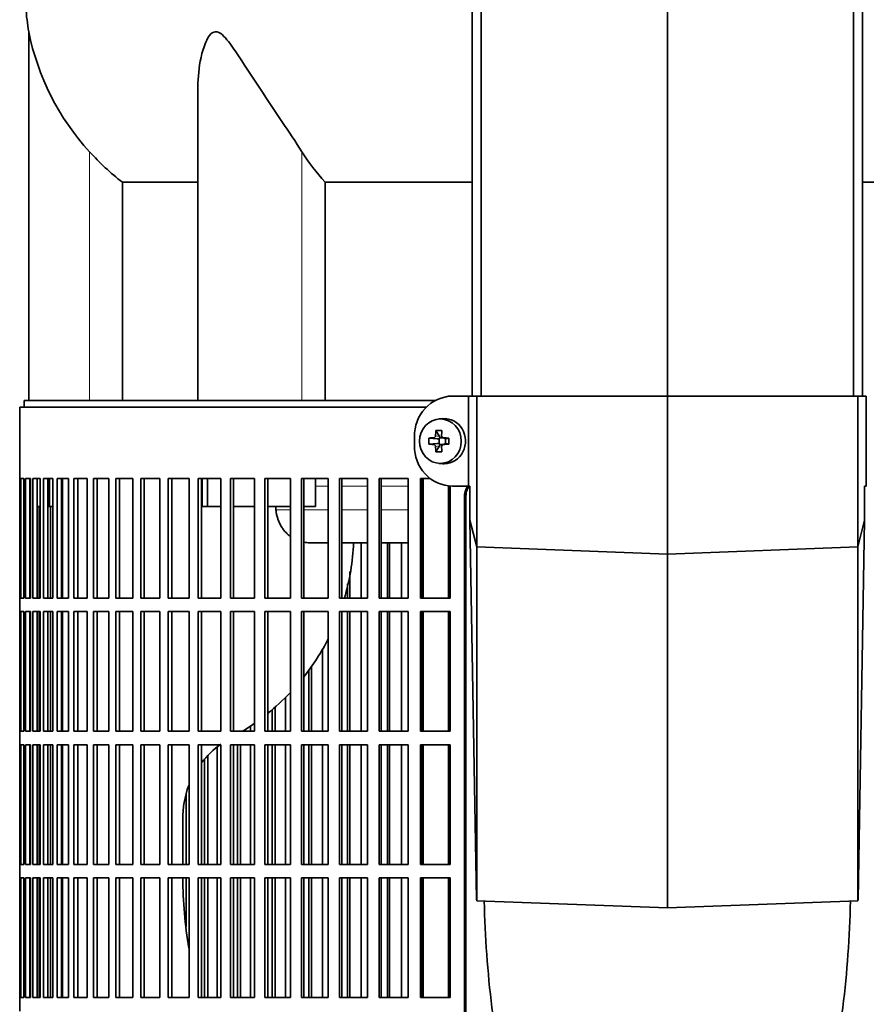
# Model space of a CAD drawing. Header units: millimetres. Extents: x 416 to 1308, y -2710 to 2025.
# Tile 14 of 27: x 423 to 610, y -405 to -187. Entities that reach past the tile are written whole.
import ezdxf

# ---------------------------------------------------------------- set-up
doc = ezdxf.new("R2010")
doc.units = ezdxf.units.MM
for name, color, linetype in [('M5X8_UNI7687', 7, 'Continuous'), ('MID_344-7', 7, 'Continuous'), ('VSI344-454_FILTR', 7, 'Continuous'), ('VSI344-454_SUPPO', 7, 'Continuous'), ('VSI344-454_TERMI', 7, 'Continuous'), ('VSI344_DIFFUSORE', 7, 'Continuous')]:
    doc.layers.add(name, color=color, linetype=linetype)

# ---------------------------------------------------------------- blocks, each defined once
blk = doc.blocks.new('SE')
at = {"layer": 'M5X8_UNI7687', "color": 7, "linetype": 'Continuous', "lineweight": 35}
for p, q in [((516.5, -274.99), (515.65, -275.06)), ((515.01, -277.64), (515.78, -278.94)), ((513.47, -279.28), (515.31, -279.44)), ((513.47, -280.67), (515.31, -280.51)), ((515.01, -282.31), (515.78, -281.01)), ((515.71, -280.54), (515.71, -279.41)), ((515.88, -279.23), (516.5, -279.23)), ((516.46, -280.73), (515.88, -280.73)), ((516.58, -279.24), (517.17, -279.44)), ((517.17, -280.51), (516.58, -280.71)), ((517.12, -279.42), (517.12, -280.53)), ((517.85, -279.28), (517.25, -279.44)), ((517.85, -280.67), (517.25, -280.51)), ((515.65, -284.89), (516.5, -284.96))]:
    blk.add_line(p, q, dxfattribs=at)
at = {"layer": 'M5X8_UNI7687', "color": 4, "linetype": 'Continuous', "lineweight": 9}
for p, q in [((514.92, -278.77), (515.78, -278.94)), ((515.31, -279.44), (514.46, -279.27)), ((514.46, -280.69), (515.31, -280.51)), ((515.78, -281.01), (514.92, -281.19)), ((516.73, -279.27), (517.25, -279.44)), ((517.25, -280.51), (516.73, -280.69))]:
    blk.add_line(p, q, dxfattribs=at)
at = {"layer": 'M5X8_UNI7687', "color": 7, "linetype": 'Continuous', "lineweight": 35}
for centre, radius, start, end in [((514.42, -278.76), 0.507, 274.3811, 359.1806), ((516.73, -278.79), 0.476, 177.2742, 269.1642), ((524.63, -279.98), 11.19, 176.4519, 183.5481), ((514.42, -281.19), 0.507, 0.8192, 85.6192), ((516.73, -281.16), 0.476, 90.8359, 182.7257), ((483.9, -279.98), 33.96, 358.8317, 1.1683)]:
    blk.add_arc(centre, radius, start, end, dxfattribs=at)
blk.add_ellipse((516, -279.98), major_axis=(0, -4.93), ratio=0.939693, dxfattribs=at)
for centre, major_axis, ratio, start_param, end_param in [((516.86, -279.98), (0, -5), 0.939693, 0, 3.218028), ((519.12, -279.98), (0, 10), 0.422618, 1.335108, 1.449667), ((518.22, -283.04), (-8.99, 2.22), 0.549436, -1.223909, -1.074217), ((515.3, -278.94), (0.521, -0.505), 0.511875, 0.559691, 1.077892), ((518.83, -279.98), (0, 10), 0.258819, 1.335108, 1.449667), ((518.97, -280.13), (-9.99, 0.3), 0.0819, -1.099374, -0.984815), ((518.97, -279.82), (-9.99, -0.3), 0.0819, 0.984815, 1.099374), ((519.12, -279.98), (0, -10), 0.422618, -1.449667, -1.335108), ((515.3, -278.94), (0.805, -0.118), 0.613124, 4.809424, 5.327625), ((515.3, -281.01), (0.805, 0.118), 0.613124, 0.95556, 1.473761), ((515.47, -278.98), (0.03, -0.501), 0.939258, 0.461161, 0.987959), ((515.47, -280.98), (0.03, 0.501), 0.939258, 5.295226, 5.822024), ((515.3, -281.01), (0.521, 0.505), 0.511875, 5.205293, 5.723494), ((518.83, -279.98), (0, -10), 0.258819, -1.449667, -1.335108), ((518.97, -280.13), (-9.99, 0.3), 0.0819, -1.456192, -1.341632), ((518.97, -279.82), (-9.99, -0.3), 0.0819, 1.341632, 1.456192), ((517.25, -278.94), (0.052, 0.506), 0.51441, 3.025925, 3.331693), ((517.25, -281.01), (0.052, -0.506), 0.51441, 2.951492, 3.25726), ((518.22, -276.91), (-8.99, -2.22), 0.549436, 1.074217, 1.223909), ((516.86, -279.98), (0, -5), 0.939693, 6.20675, 6.283185)]:
    blk.add_ellipse(centre, major_axis=major_axis, ratio=ratio, start_param=start_param, end_param=end_param, dxfattribs=at)
at = {"layer": 'MID_344-7', "color": 7, "linetype": 'Continuous', "lineweight": 35}
for p, q in [((523.07, 1232.02), (523.07, -269.98)), ((525.04, -269.98), (525.04, 1232.02)), ((566.28, -269.98), (566.28, 1232.02)), ((607.52, -269.98), (607.52, 1232.02)), ((609.49, 1232.02), (609.49, -269.98))]:
    blk.add_line(p, q, dxfattribs=at)
at = {"layer": 'VSI344-454_FILTR', "color": 7, "linetype": 'Continuous', "lineweight": 35}
for p, q in [((512.82, -272.48), (422.78, -272.48)), ((422.78, -272.48), (422.78, -288.23)), ((422.78, -288.23), (422.9, -288.23)), ((422.78, -314.73), (422.78, -288.23)), ((422.9, -314.73), (422.9, -288.23)), ((423.06, -288.23), (423.67, -288.23)), ((423.06, -314.73), (423.06, -288.23)), ((423.67, -314.73), (423.67, -288.23)), ((424.04, -288.23), (425.14, -288.23)), ((424.04, -314.73), (424.04, -288.23)), ((425.03, -314.73), (425.03, -288.23)), ((425.14, -314.73), (425.14, -288.23)), ((425.71, -288.23), (427.29, -288.23)), ((425.71, -314.73), (425.71, -288.23)), ((426.68, -314.73), (426.68, -288.23)), ((427.29, -314.73), (427.29, -288.23)), ((428.06, -288.23), (430.12, -288.23)), ((428.06, -314.73), (428.06, -288.23)), ((429.02, -314.73), (429.02, -288.23)), ((430.12, -314.73), (430.12, -288.23)), ((431.09, -288.23), (433.61, -288.23)), ((431.09, -314.73), (431.09, -288.23)), ((432.02, -314.73), (432.02, -288.23)), ((433.61, -314.73), (433.61, -288.23)), ((434.78, -288.23), (437.75, -288.23)), ((434.78, -314.73), (434.78, -288.23)), ((435.68, -314.73), (435.68, -288.23)), ((437.75, -314.73), (437.75, -288.23)), ((439.1, -288.23), (442.51, -288.23)), ((439.1, -314.73), (439.1, -288.23)), ((439.98, -314.73), (439.98, -288.23)), ((442.51, -314.73), (442.51, -288.23)), ((444.05, -288.23), (447.88, -288.23)), ((444.05, -314.73), (444.05, -288.23)), ((444.89, -314.73), (444.89, -288.23)), ((447.88, -314.73), (447.88, -288.23)), ((449.59, -288.23), (453.83, -288.23)), ((449.59, -314.73), (449.59, -288.23)), ((450.39, -314.73), (450.39, -288.23)), ((453.83, -314.73), (453.83, -288.23)), ((455.7, -288.23), (460.32, -288.23)), ((455.7, -314.73), (455.7, -288.23)), ((456.46, -314.73), (456.46, -288.23)), ((460.32, -314.73), (460.32, -288.23)), ((462.35, -288.23), (467.33, -288.23)), ((462.35, -314.73), (462.35, -288.23)), ((463.06, -314.73), (463.06, -288.23)), ((467.33, -314.73), (467.33, -288.23)), ((469.51, -288.23), (474.82, -288.23)), ((469.51, -314.73), (469.51, -288.23)), ((470.16, -314.73), (470.16, -288.23)), ((474.82, -314.73), (474.82, -288.23)), ((477.13, -288.23), (482.75, -288.23)), ((477.13, -314.73), (477.13, -288.23)), ((477.74, -314.73), (477.74, -288.23)), ((482.75, -314.73), (482.75, -288.23)), ((485.2, -288.23), (491.1, -288.23)), ((485.2, -314.73), (485.2, -288.23)), ((485.74, -314.73), (485.74, -288.23)), ((491.1, -314.73), (491.1, -288.23)), ((493.65, -288.23), (499.81, -288.23)), ((493.65, -314.73), (493.65, -288.23)), ((494.14, -314.73), (494.14, -288.23)), ((499.81, -314.73), (499.81, -288.23)), ((502.46, -288.23), (508.84, -288.23)), ((502.46, -314.73), (502.46, -288.23)), ((502.89, -314.73), (502.89, -288.23)), ((508.84, -314.73), (508.84, -288.23)), ((511.58, -288.23), (513.71, -288.23)), ((511.58, -314.73), (511.58, -288.23)), ((511.94, -314.73), (511.94, -288.23)), ((518.15, -314.73), (518.15, -289.92)), ((521.34, -563.48), (521.34, -292.48)), ((521.65, -563.48), (521.65, -292.48)), ((427.11, -314.73), (427.11, -294.48)), ((429.59, -314.73), (429.59, -294.48)), ((498.47, -314.73), (498.47, -302.48)), ((504.28, -314.73), (504.28, -302.48)), ((504.74, -314.73), (504.74, -302.48)), ((507.38, -314.73), (507.38, -302.48)), ((495.92, -314.73), (495.92, -308.84)), ((495.41, -314.73), (495.41, -311.6)), ((422.78, -314.73), (422.9, -314.73)), ((422.78, -314.73), (422.78, -317.73)), ((423.06, -314.73), (423.67, -314.73)), ((424.04, -314.73), (425.14, -314.73)), ((425.71, -314.73), (427.29, -314.73)), ((428.06, -314.73), (430.12, -314.73)), ((431.09, -314.73), (433.61, -314.73)), ((434.78, -314.73), (437.75, -314.73)), ((439.1, -314.73), (442.51, -314.73)), ((444.05, -314.73), (447.88, -314.73)), ((449.59, -314.73), (453.83, -314.73)), ((455.7, -314.73), (460.32, -314.73)), ((462.35, -314.73), (467.33, -314.73)), ((469.51, -314.73), (474.82, -314.73)), ((477.13, -314.73), (482.75, -314.73)), ((485.2, -314.73), (491.1, -314.73)), ((493.65, -314.73), (499.81, -314.73)), ((502.46, -314.73), (508.84, -314.73)), ((511.58, -314.73), (518.15, -314.73)), ((422.78, -317.73), (422.9, -317.73)), ((422.78, -344.23), (422.78, -317.73)), ((422.9, -344.23), (422.9, -317.73)), ((423.06, -317.73), (423.67, -317.73)), ((423.06, -344.23), (423.06, -317.73)), ((423.67, -344.23), (423.67, -317.73)), ((424.04, -317.73), (425.14, -317.73)), ((424.04, -344.23), (424.04, -317.73)), ((425.03, -344.23), (425.03, -317.73)), ((425.14, -344.23), (425.14, -317.73)), ((425.71, -317.73), (427.29, -317.73)), ((425.71, -344.23), (425.71, -317.73)), ((426.68, -344.23), (426.68, -317.73)), ((427.11, -344.23), (427.11, -317.73)), ((427.29, -344.23), (427.29, -317.73)), ((428.06, -317.73), (430.12, -317.73)), ((428.06, -344.23), (428.06, -317.73)), ((429.02, -344.23), (429.02, -317.73)), ((429.59, -344.23), (429.59, -317.73)), ((430.12, -344.23), (430.12, -317.73)), ((431.09, -317.73), (433.61, -317.73)), ((431.09, -344.23), (431.09, -317.73)), ((432.02, -344.23), (432.02, -317.73)), ((433.61, -344.23), (433.61, -317.73)), ((434.78, -317.73), (437.75, -317.73)), ((434.78, -344.23), (434.78, -317.73)), ((435.68, -344.23), (435.68, -317.73)), ((437.75, -344.23), (437.75, -317.73)), ((439.1, -317.73), (442.51, -317.73)), ((439.1, -344.23), (439.1, -317.73)), ((439.98, -344.23), (439.98, -317.73)), ((442.51, -344.23), (442.51, -317.73)), ((444.05, -317.73), (447.88, -317.73)), ((444.05, -344.23), (444.05, -317.73)), ((444.89, -344.23), (444.89, -317.73)), ((447.88, -344.23), (447.88, -317.73)), ((449.59, -317.73), (453.83, -317.73)), ((449.59, -344.23), (449.59, -317.73)), ((450.39, -344.23), (450.39, -317.73)), ((453.83, -344.23), (453.83, -317.73)), ((455.7, -317.73), (460.32, -317.73)), ((455.7, -344.23), (455.7, -317.73)), ((456.46, -344.23), (456.46, -317.73)), ((460.32, -344.23), (460.32, -317.73)), ((462.35, -317.73), (467.33, -317.73)), ((462.35, -344.23), (462.35, -317.73)), ((463.06, -344.23), (463.06, -317.73)), ((467.33, -344.23), (467.33, -317.73)), ((469.51, -317.73), (474.82, -317.73)), ((469.51, -344.23), (469.51, -317.73)), ((470.16, -344.23), (470.16, -317.73)), ((474.82, -344.23), (474.82, -317.73)), ((477.13, -317.73), (482.75, -317.73)), ((477.13, -344.23), (477.13, -317.73)), ((477.74, -344.23), (477.74, -317.73)), ((482.75, -344.23), (482.75, -317.73)), ((485.2, -317.73), (491.1, -317.73)), ((485.2, -344.23), (485.2, -317.73)), ((485.74, -344.23), (485.74, -317.73)), ((491.1, -344.23), (491.1, -317.73)), ((493.65, -317.73), (499.81, -317.73)), ((493.65, -344.23), (493.65, -317.73)), ((494.14, -344.23), (494.14, -317.73)), ((495.41, -344.23), (495.41, -317.73)), ((495.92, -344.23), (495.92, -317.73)), ((498.47, -344.23), (498.47, -317.73)), ((499.81, -344.23), (499.81, -317.73)), ((502.46, -317.73), (508.84, -317.73)), ((502.46, -344.23), (502.46, -317.73)), ((502.89, -344.23), (502.89, -317.73)), ((504.28, -344.23), (504.28, -317.73)), ((504.74, -344.23), (504.74, -317.73)), ((507.38, -344.23), (507.38, -317.73)), ((508.84, -344.23), (508.84, -317.73)), ((511.58, -317.73), (518.15, -317.73)), ((511.58, -344.23), (511.58, -317.73)), ((511.94, -344.23), (511.94, -317.73)), ((518.15, -344.23), (518.15, -317.73)), ((489.89, -344.23), (489.89, -325.97)), ((486.88, -344.23), (486.88, -330.72)), ((487.45, -344.23), (487.45, -329.85)), ((481.69, -344.23), (481.69, -336.8)), ((478.73, -344.23), (478.73, -339.6)), ((479.36, -344.23), (479.36, -339.04)), ((422.78, -344.23), (422.9, -344.23)), ((422.78, -344.23), (422.78, -347.23)), ((423.06, -344.23), (423.67, -344.23)), ((424.04, -344.23), (425.14, -344.23)), ((425.71, -344.23), (427.29, -344.23)), ((428.06, -344.23), (430.12, -344.23)), ((431.09, -344.23), (433.61, -344.23)), ((434.78, -344.23), (437.75, -344.23)), ((439.1, -344.23), (442.51, -344.23)), ((444.05, -344.23), (447.88, -344.23)), ((449.59, -344.23), (453.83, -344.23)), ((455.7, -344.23), (460.32, -344.23)), ((462.35, -344.23), (467.33, -344.23)), ((469.51, -344.23), (474.82, -344.23)), ((473.89, -344.23), (473.89, -343.17)), ((477.13, -344.23), (482.75, -344.23)), ((485.2, -344.23), (491.1, -344.23)), ((493.65, -344.23), (499.81, -344.23)), ((502.46, -344.23), (508.84, -344.23)), ((511.58, -344.23), (518.15, -344.23)), ((422.78, -347.23), (422.9, -347.23)), ((422.78, -373.73), (422.78, -347.23)), ((422.9, -373.73), (422.9, -347.23)), ((423.06, -347.23), (423.67, -347.23)), ((423.06, -373.73), (423.06, -347.23)), ((423.67, -373.73), (423.67, -347.23)), ((424.04, -347.23), (425.14, -347.23)), ((424.04, -373.73), (424.04, -347.23)), ((425.03, -373.73), (425.03, -347.23)), ((425.14, -373.73), (425.14, -347.23)), ((425.71, -347.23), (427.29, -347.23)), ((425.71, -373.73), (425.71, -347.23)), ((426.68, -373.73), (426.68, -347.23)), ((427.11, -373.73), (427.11, -347.23)), ((427.29, -373.73), (427.29, -347.23)), ((428.06, -347.23), (430.12, -347.23)), ((428.06, -373.73), (428.06, -347.23)), ((429.02, -373.73), (429.02, -347.23)), ((429.59, -373.73), (429.59, -347.23)), ((430.12, -373.73), (430.12, -347.23)), ((431.09, -347.23), (433.61, -347.23)), ((431.09, -373.73), (431.09, -347.23)), ((432.02, -373.73), (432.02, -347.23)), ((433.61, -373.73), (433.61, -347.23)), ((434.78, -347.23), (437.75, -347.23)), ((434.78, -373.73), (434.78, -347.23)), ((435.68, -373.73), (435.68, -347.23)), ((437.75, -373.73), (437.75, -347.23)), ((439.1, -347.23), (442.51, -347.23)), ((439.1, -373.73), (439.1, -347.23)), ((439.98, -373.73), (439.98, -347.23)), ((442.51, -373.73), (442.51, -347.23)), ((444.05, -347.23), (447.88, -347.23)), ((444.05, -373.73), (444.05, -347.23)), ((444.89, -373.73), (444.89, -347.23)), ((447.88, -373.73), (447.88, -347.23)), ((449.59, -347.23), (453.83, -347.23)), ((449.59, -373.73), (449.59, -347.23)), ((450.39, -373.73), (450.39, -347.23)), ((453.83, -373.73), (453.83, -347.23)), ((455.7, -347.23), (460.32, -347.23)), ((455.7, -373.73), (455.7, -347.23)), ((456.46, -373.73), (456.46, -347.23)), ((460.32, -373.73), (460.32, -347.23)), ((462.35, -347.23), (467.33, -347.23)), ((462.35, -373.73), (462.35, -347.23)), ((463.06, -373.73), (463.06, -347.23)), ((466.55, -373.73), (466.55, -347.69)), ((467.33, -373.73), (467.33, -347.23)), ((469.51, -347.23), (474.82, -347.23)), ((469.51, -373.73), (469.51, -347.23)), ((470.16, -373.73), (470.16, -347.23)), ((471.01, -373.73), (471.01, -347.23)), ((471.7, -373.73), (471.7, -347.23)), ((473.89, -373.73), (473.89, -347.23)), ((474.82, -373.73), (474.82, -347.23)), ((477.13, -347.23), (482.75, -347.23)), ((477.13, -373.73), (477.13, -347.23)), ((477.74, -373.73), (477.74, -347.23)), ((478.73, -373.73), (478.73, -347.23)), ((479.36, -373.73), (479.36, -347.23)), ((481.69, -373.73), (481.69, -347.23)), ((482.75, -373.73), (482.75, -347.23)), ((485.2, -347.23), (491.1, -347.23)), ((485.2, -373.73), (485.2, -347.23)), ((485.74, -373.73), (485.74, -347.23)), ((486.88, -373.73), (486.88, -347.23)), ((487.45, -373.73), (487.45, -347.23)), ((489.89, -373.73), (489.89, -347.23)), ((491.1, -373.73), (491.1, -347.23)), ((493.65, -347.23), (499.81, -347.23)), ((493.65, -373.73), (493.65, -347.23)), ((494.14, -373.73), (494.14, -347.23)), ((495.41, -373.73), (495.41, -347.23)), ((495.92, -373.73), (495.92, -347.23)), ((498.47, -373.73), (498.47, -347.23)), ((499.81, -373.73), (499.81, -347.23)), ((502.46, -347.23), (508.84, -347.23)), ((502.46, -373.73), (502.46, -347.23)), ((502.89, -373.73), (502.89, -347.23)), ((504.28, -373.73), (504.28, -347.23)), ((504.74, -373.73), (504.74, -347.23)), ((507.38, -373.73), (507.38, -347.23)), ((508.84, -373.73), (508.84, -347.23)), ((511.58, -347.23), (518.15, -347.23)), ((511.58, -373.73), (511.58, -347.23)), ((511.94, -373.73), (511.94, -347.23)), ((518.15, -373.73), (518.15, -347.23)), ((463.76, -373.73), (463.76, -350.38)), ((464.49, -373.73), (464.49, -349.58)), ((459.69, -373.73), (459.69, -358.13)), ((422.78, -373.73), (422.9, -373.73)), ((422.78, -373.73), (422.78, -376.73)), ((423.06, -373.73), (423.67, -373.73)), ((424.04, -373.73), (425.14, -373.73)), ((425.71, -373.73), (427.29, -373.73)), ((428.06, -373.73), (430.12, -373.73)), ((431.09, -373.73), (433.61, -373.73)), ((434.78, -373.73), (437.75, -373.73)), ((439.1, -373.73), (442.51, -373.73)), ((444.05, -373.73), (447.88, -373.73)), ((449.59, -373.73), (453.83, -373.73)), ((455.7, -373.73), (460.32, -373.73)), ((462.35, -373.73), (467.33, -373.73)), ((469.51, -373.73), (474.82, -373.73)), ((477.13, -373.73), (482.75, -373.73)), ((485.2, -373.73), (491.1, -373.73)), ((493.65, -373.73), (499.81, -373.73)), ((502.46, -373.73), (508.84, -373.73)), ((511.58, -373.73), (518.15, -373.73)), ((422.78, -376.73), (422.9, -376.73)), ((422.78, -403.23), (422.78, -376.73)), ((422.9, -403.23), (422.9, -376.73)), ((423.06, -376.73), (423.67, -376.73)), ((423.06, -403.23), (423.06, -376.73)), ((423.67, -403.23), (423.67, -376.73)), ((424.04, -376.73), (425.14, -376.73)), ((424.04, -403.23), (424.04, -376.73)), ((425.03, -403.23), (425.03, -376.73)), ((425.14, -403.23), (425.14, -376.73)), ((425.71, -376.73), (427.29, -376.73)), ((425.71, -403.23), (425.71, -376.73)), ((426.68, -403.23), (426.68, -376.73)), ((427.11, -403.23), (427.11, -376.73)), ((427.29, -403.23), (427.29, -376.73)), ((428.06, -376.73), (430.12, -376.73)), ((428.06, -403.23), (428.06, -376.73)), ((429.02, -403.23), (429.02, -376.73)), ((429.59, -403.23), (429.59, -376.73)), ((430.12, -403.23), (430.12, -376.73)), ((431.09, -376.73), (433.61, -376.73)), ((431.09, -403.23), (431.09, -376.73)), ((432.02, -403.23), (432.02, -376.73)), ((433.61, -403.23), (433.61, -376.73)), ((434.78, -376.73), (437.75, -376.73)), ((434.78, -403.23), (434.78, -376.73)), ((435.68, -403.23), (435.68, -376.73)), ((437.75, -403.23), (437.75, -376.73)), ((439.1, -376.73), (442.51, -376.73)), ((439.1, -403.23), (439.1, -376.73)), ((439.98, -403.23), (439.98, -376.73)), ((442.51, -403.23), (442.51, -376.73)), ((444.05, -376.73), (447.88, -376.73)), ((444.05, -403.23), (444.05, -376.73)), ((444.89, -403.23), (444.89, -376.73)), ((447.88, -403.23), (447.88, -376.73)), ((449.59, -376.73), (453.83, -376.73)), ((449.59, -403.23), (449.59, -376.73)), ((450.39, -403.23), (450.39, -376.73)), ((453.83, -403.23), (453.83, -376.73)), ((455.7, -376.73), (460.32, -376.73)), ((455.7, -403.23), (455.7, -376.73)), ((456.46, -403.23), (456.46, -376.73)), ((459.69, -387.49), (459.69, -376.73)), ((460.32, -403.23), (460.32, -376.73)), ((462.35, -376.73), (467.33, -376.73)), ((462.35, -403.23), (462.35, -376.73)), ((463.06, -403.23), (463.06, -376.73)), ((463.76, -403.23), (463.76, -376.73)), ((464.49, -403.23), (464.49, -376.73)), ((466.55, -403.23), (466.55, -376.73)), ((467.33, -403.23), (467.33, -376.73)), ((469.51, -376.73), (474.82, -376.73)), ((469.51, -403.23), (469.51, -376.73)), ((470.16, -403.23), (470.16, -376.73)), ((471.01, -403.23), (471.01, -376.73)), ((471.7, -403.23), (471.7, -376.73)), ((473.89, -403.23), (473.89, -376.73)), ((474.82, -403.23), (474.82, -376.73)), ((477.13, -376.73), (482.75, -376.73)), ((477.13, -403.23), (477.13, -376.73)), ((477.74, -403.23), (477.74, -376.73)), ((478.73, -403.23), (478.73, -376.73)), ((479.36, -403.23), (479.36, -376.73)), ((481.69, -403.23), (481.69, -376.73)), ((482.75, -403.23), (482.75, -376.73)), ((485.2, -376.73), (491.1, -376.73)), ((485.2, -403.23), (485.2, -376.73)), ((485.74, -403.23), (485.74, -376.73)), ((486.88, -403.23), (486.88, -376.73)), ((487.45, -403.23), (487.45, -376.73)), ((489.89, -403.23), (489.89, -376.73)), ((491.1, -403.23), (491.1, -376.73)), ((493.65, -376.73), (499.81, -376.73)), ((493.65, -403.23), (493.65, -376.73)), ((494.14, -403.23), (494.14, -376.73)), ((495.41, -403.23), (495.41, -376.73)), ((495.92, -403.23), (495.92, -376.73)), ((498.47, -403.23), (498.47, -376.73)), ((499.81, -403.23), (499.81, -376.73)), ((502.46, -376.73), (508.84, -376.73)), ((502.46, -403.23), (502.46, -376.73)), ((502.89, -403.23), (502.89, -376.73)), ((504.28, -403.23), (504.28, -376.73)), ((504.74, -403.23), (504.74, -376.73)), ((507.38, -403.23), (507.38, -376.73)), ((508.84, -403.23), (508.84, -376.73)), ((511.58, -376.73), (518.15, -376.73)), ((511.58, -403.23), (511.58, -376.73)), ((511.94, -403.23), (511.94, -376.73)), ((518.15, -403.23), (518.15, -376.73)), ((422.78, -403.23), (422.9, -403.23)), ((422.78, -403.23), (422.78, -406.23)), ((423.06, -403.23), (423.67, -403.23)), ((424.04, -403.23), (425.14, -403.23)), ((425.71, -403.23), (427.29, -403.23)), ((428.06, -403.23), (430.12, -403.23)), ((431.09, -403.23), (433.61, -403.23)), ((434.78, -403.23), (437.75, -403.23)), ((439.1, -403.23), (442.51, -403.23)), ((444.05, -403.23), (447.88, -403.23)), ((449.59, -403.23), (453.83, -403.23)), ((455.7, -403.23), (460.32, -403.23)), ((462.35, -403.23), (467.33, -403.23)), ((469.51, -403.23), (474.82, -403.23)), ((477.13, -403.23), (482.75, -403.23)), ((485.2, -403.23), (491.1, -403.23)), ((493.65, -403.23), (499.81, -403.23)), ((502.46, -403.23), (508.84, -403.23)), ((511.58, -403.23), (518.15, -403.23))]:
    blk.add_line(p, q, dxfattribs=at)
at = {"layer": 'VSI344-454_FILTR', "color": 4, "linetype": 'Continuous', "lineweight": 9}
blk.add_line((521.34, -292.48), (521.65, -292.48), dxfattribs=at)
at = {"layer": 'VSI344-454_FILTR', "color": 7, "linetype": 'Continuous', "lineweight": 35}
for centre, start, end in [((526.22, -292.36), 150.0949, 181.3903), ((526.53, -292.36), 148.7298, 181.3906)]:
    blk.add_arc(centre, 4.88, start, end, dxfattribs=at)
at = {"layer": 'VSI344-454_SUPPO', "color": 7, "linetype": 'Continuous', "lineweight": 35}
for p, q in [((514.85, -270.98), (423.78, -270.98)), ((423.78, -270.98), (423.78, -272.48)), ((429.37, -294.48), (429.37, -288.23)), ((432.27, -314.73), (432.27, -288.23)), ((463.21, -294.48), (463.21, -288.23)), ((464.42, -294.48), (464.42, -288.23)), ((488.33, -294.48), (488.33, -288.23)), ((512.21, -314.73), (512.21, -288.23)), ((517.81, -314.73), (517.81, -289.89)), ((425.03, -294.48), (425.14, -294.48)), ((426.68, -294.48), (427.29, -294.48)), ((429.02, -294.48), (429.37, -294.48)), ((429.37, -294.48), (430.12, -294.48)), ((432.02, -294.48), (432.27, -294.48)), ((463.21, -294.48), (464.42, -294.48)), ((464.42, -294.48), (467.33, -294.48)), ((470.16, -294.48), (474.82, -294.48)), ((477.74, -294.48), (482.75, -294.48)), ((479.56, -295.17), (479.5, -294.48)), ((485.74, -294.48), (488.33, -294.48)), ((486.92, -302.48), (491.1, -302.48)), ((494.14, -302.48), (499.81, -302.48)), ((502.89, -302.48), (508.84, -302.48)), ((511.94, -302.48), (512.21, -302.48)), ((432.27, -344.23), (432.27, -317.73)), ((512.21, -344.23), (512.21, -317.73)), ((517.81, -344.23), (517.81, -317.73)), ((432.27, -373.73), (432.27, -347.23)), ((512.21, -373.73), (512.21, -347.23)), ((517.81, -373.73), (517.81, -347.23)), ((458.92, -373.73), (458.92, -363.83)), ((432.27, -403.23), (432.27, -376.73)), ((512.21, -403.23), (512.21, -376.73)), ((517.81, -403.23), (517.81, -376.73))]:
    blk.add_line(p, q, dxfattribs=at)
at = {"layer": 'VSI344-454_SUPPO', "color": 4, "linetype": 'Continuous', "lineweight": 9}
for p, q in [((491.1, -289.95), (488.33, -289.95)), ((499.81, -289.95), (494.14, -289.95)), ((508.84, -289.95), (502.89, -289.95)), ((512.21, -289.95), (511.94, -289.95)), ((479.56, -295.17), (482.75, -295.17)), ((485.74, -295.17), (491.1, -295.17)), ((494.14, -295.17), (499.81, -295.17)), ((502.89, -295.17), (508.84, -295.17)), ((511.94, -295.17), (512.21, -295.17))]:
    blk.add_line(p, q, dxfattribs=at)
at = {"layer": 'VSI344-454_SUPPO', "color": 7, "linetype": 'Continuous', "lineweight": 35}
for centre, radius, start, end in [((445.38, -300.33), 51.42, 343.6858, 357.6009), ((445.38, -300.33), 51.42, 321.6848, 332.9953), ((445.38, -300.33), 51.42, 308.9404, 316.5149), ((445.38, -300.33), 51.42, 301.3156, 304.8529), ((479.07, -363.49), 20.16, 125.6459, 142.6276), ((479.07, -363.49), 20.16, 159.0279, 180.9633), ((558.69, -375.9), 99.78, 180.4751, 189.4647), ((757.12, -377.06), 231.46, 181.1914, 192.8853), ((375.44, -377.06), 231.46, 347.1147, 358.8086)]:
    blk.add_arc(centre, radius, start, end, dxfattribs=at)
blk.add_open_spline([(479.56, -295.17), (479.59, -295.46), (479.65, -296.05), (479.86, -296.91), (480.16, -297.76), (480.55, -298.58), (481.04, -299.36), (481.62, -300.09), (482.2, -300.66), (482.59, -300.97), (482.74, -301.08)], degree=3, knots=[0, 0, 0, 0, 0.0417365, 0.0843208, 0.127753, 0.1720331, 0.2171609, 0.2631364, 0.3099596, 0.3384804, 0.3384804, 0.3384804, 0.3384804], dxfattribs=at)
blk.add_open_spline([(485.73, -302.37), (486.16, -302.44), (486.59, -302.48), (487.03, -302.47)], degree=3, dxfattribs=at)
at = {"layer": 'VSI344-454_TERMI', "color": 7, "linetype": 'Continuous', "lineweight": 35}
for p, q in [((518.68, -269.98), (522.19, -269.98)), ((522.19, -269.98), (524.1, -269.98)), ((522.19, -289.98), (522.19, -269.98)), ((524.1, -269.98), (566.28, -269.98)), ((524.1, -303.39), (524.1, -269.98)), ((566.28, -269.98), (608.46, -269.98)), ((566.28, -304.98), (566.28, -269.98)), ((608.46, -269.98), (610.37, -269.98)), ((608.46, -303.39), (608.46, -269.98)), ((610.37, -269.98), (610.37, -289.98)), ((510.28, -278.98), (510.28, -280.98)), ((518.68, -289.98), (522.19, -289.98)), ((522.19, -289.98), (522.55, -289.98)), ((522.55, -297.47), (522.55, -289.98)), ((610, -297.47), (610, -289.98)), ((610.37, -289.98), (610, -289.98)), ((522.55, -297.47), (524.1, -303.39)), ((524.02, -381.51), (522.55, -297.47)), ((608.46, -303.39), (610, -297.47)), ((608.53, -381.51), (610, -297.47)), ((524.1, -303.39), (566.28, -304.98)), ((524.1, -303.39), (524.1, -381.8)), ((566.28, -304.98), (608.46, -303.39)), ((566.28, -304.98), (566.28, -383.39)), ((608.46, -303.39), (608.46, -381.8)), ((524.1, -381.8), (524.02, -381.51)), ((608.53, -381.51), (608.46, -381.8)), ((566.28, -383.39), (524.1, -381.8)), ((608.46, -381.8), (566.28, -383.39))]:
    blk.add_line(p, q, dxfattribs=at)
for centre, radius, start, end in [((518.96, -278.66), 8.69, 91.8252, 182.088), ((518.94, -281.31), 8.67, 177.781, 268.3058)]:
    blk.add_arc(centre, radius, start, end, dxfattribs=at)
at = {"layer": 'VSI344_DIFFUSORE', "color": 7, "linetype": 'Continuous', "lineweight": 35}
for p, q in [((424.78, -189.29), (424.78, -270.98)), ((462.27, -201.48), (462.27, -270.98)), ((445.53, -222.6), (462.27, -222.6)), ((445.53, -270.98), (445.53, -222.6)), ((490.44, -222.6), (523.07, -222.6)), ((490.44, -270.98), (490.44, -222.6)), ((609.49, -222.6), (642.11, -222.6))]:
    blk.add_line(p, q, dxfattribs=at)
at = {"layer": 'VSI344_DIFFUSORE', "color": 4, "linetype": 'Continuous', "lineweight": 9}
for p, q in [((438.28, -270.98), (438.28, -215.87)), ((485.31, -270.98), (485.31, -215.87))]:
    blk.add_line(p, q, dxfattribs=at)
at = {"layer": 'VSI344_DIFFUSORE', "color": 7, "linetype": 'Continuous', "lineweight": 35}
for centre, radius, start, end in [((477.52, -180.29), 53.5, 183.9452, 189.6895), ((479.35, -178.31), 55.66, 191.3531, 222.4468), ((478.14, -180.19), 53.5, 221.8382, 232.4484), ((525.35, -190.68), 47.3, 212.1799, 222.4416)]:
    blk.add_arc(centre, radius, start, end, dxfattribs=at)
blk.add_open_spline([(485.31, -215.87), (483.94, -213.71), (482.43, -211.47), (479.3, -206.81), (477.69, -204.41), (474.55, -199.64), (473, -197.23), (470.64, -193.68), (469.85, -192.5), (468.59, -190.9), (468.16, -190.39), (467.21, -189.55), (466.67, -189.24), (465.65, -189.29), (465.21, -189.64), (464.53, -190.51), (464.26, -191.02), (463.55, -192.64), (463.22, -193.8), (462.49, -197.1), (462.27, -199.31), (462.27, -201.48)], degree=3, knots=[0, 0, 0, 0, 0.125, 0.125, 0.25, 0.25, 0.375, 0.375, 0.4375, 0.4375, 0.46875, 0.46875, 0.5, 0.5, 0.53125, 0.53125, 0.5625, 0.5625, 0.625, 0.625, 0.7389823, 0.7389823, 0.7389823, 0.7389823], dxfattribs=at)

msp = doc.modelspace()

# ---------------------------------------------------------------- block references
msp.add_blockref('SE', (0, 0))

doc.saveas('drawing.dxf')
